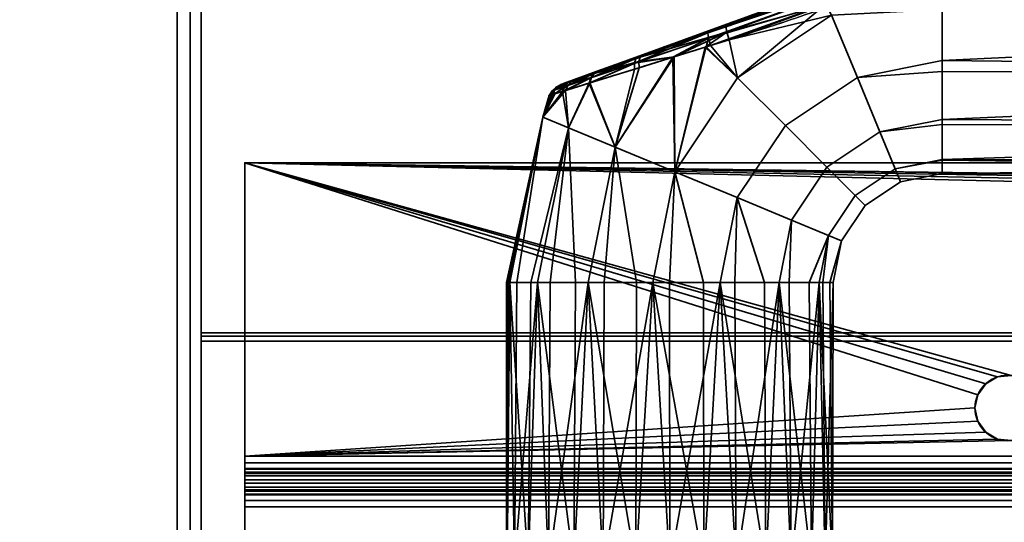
# Model space of a CAD drawing. Header units: millimetres. Extents: x -488 to 6688, y -115 to 115.
# Tile 208 of 256: x -314 to -223, y 17 to 63. Entities that reach past the tile are written whole.
import ezdxf

# ---------------------------------------------------------------- set-up
doc = ezdxf.new("R2010")
doc.units = ezdxf.units.MM
doc.layers.add('151', color=7, linetype='Continuous', true_color=0xffffff)

# ---------------------------------------------------------------- blocks, each defined once
blk = doc.blocks.new('UG_SURFACE_001')
at = {"layer": '151', "color": 252, "linetype": 'Continuous', "lineweight": 35}
for points in [[(487.5, -15, 2194.25), (487.5, 115, 2194.25), (-487.5, 115, 2194.25), (-487.5, -15, 2194.25)], [(-337.5, -15, 2044.25), (-337.5, 115, 2044.25), (337.5, 115, 2044.25), (337.5, -15, 2044.25)]]:
    blk.add_3dface(points, dxfattribs=at)
blk = doc.blocks.new('UG_SURFACE_033')
at = {"layer": '151', "color": 254, "linetype": 'Continuous', "lineweight": 35}
for points in [[(-250.451, 62.1, 1091.876), (-229.684, 69.659, 1091.562), (-229.54, 69.517, 1090.73)], [(-248.834, 62.689, 1116.361), (-229.684, 69.659, 1116.438), (-229.684, 69.659, 1091.562), (-250.451, 62.1, 1091.876)], [(-229.54, 69.517, 1117.27), (-229.684, 69.659, 1116.438), (-248.834, 62.689, 1116.361)], [(-229.54, 69.517, 1090.73), (-250.513, 61.9, 1091.085), (-250.451, 62.1, 1091.876)], [(-250.513, 61.9, 1091.085), (-229.54, 69.517, 1090.73), (-229.297, 69.056, 1090.051)], [(-229.297, 69.056, 1090.051), (-250.449, 61.419, 1090.427), (-250.513, 61.9, 1091.085)], [(-250.449, 61.419, 1090.427), (-229.297, 69.056, 1090.051), (-239.691, 64.529, 1089.831)], [(-229.297, 69.056, 1117.949), (-229.54, 69.517, 1117.27), (-248.864, 62.488, 1117.182)], [(-248.834, 62.689, 1116.361), (-248.864, 62.488, 1117.182), (-229.54, 69.517, 1117.27)], [(-248.864, 62.488, 1117.182), (-248.767, 61.986, 1117.857), (-229.297, 69.056, 1117.949)], [(-229.297, 69.056, 1117.949), (-248.767, 61.986, 1117.857), (-239.655, 64.501, 1118.304)], [(-239.691, 64.529, 1089.831), (-250.272, 60.737, 1090.011), (-250.449, 61.419, 1090.427)], [(-247.786, 57.786, 1089.082), (-250.272, 60.737, 1090.011), (-239.691, 64.529, 1089.831)], [(-248.767, 61.986, 1117.857), (-248.559, 61.275, 1118.263), (-239.655, 64.501, 1118.304)], [(-239.167, 63.546, 1118.918), (-239.655, 64.501, 1118.304), (-248.559, 61.275, 1118.263)], [(-239.691, 64.529, 1089.831), (-239.167, 63.546, 1089.082), (-247.786, 57.786, 1089.082)], [(-248.559, 61.275, 1118.263), (-247.786, 57.786, 1118.918), (-239.167, 63.546, 1118.918)], [(-236.793, 57.815, 1089.734), (-243.4, 53.4, 1089.734), (-247.786, 57.786, 1089.082), (-239.167, 63.546, 1089.082)], [(-239.167, 63.546, 1118.918), (-247.786, 57.786, 1118.918), (-243.4, 53.4, 1118.266), (-236.793, 57.815, 1118.266)], [(-239.167, 63.546, 1118.918), (-236.793, 57.815, 1118.266), (-229, 59.365, 1118.266), (-229, 64.051, 1118.758)], [(-229, 64.051, 1089.242), (-229, 59.365, 1089.734), (-236.793, 57.815, 1089.734), (-239.167, 63.546, 1089.082)], [(-131, 64.025, 1119), (-229, 64.051, 1118.758), (-229, 59.365, 1118.266)], [(-229, 59.365, 1089.734), (-229, 64.051, 1089.242), (-131, 64.025, 1089)], [(-229, 59.365, 1118.266), (-131, 58.277, 1117.865), (-131, 64.025, 1119)], [(-131, 64.025, 1089), (-131, 58.277, 1090.135), (-229, 59.365, 1089.734)], [(-260.598, 58.407, 1111.613), (-256.515, 59.894, 1114.336), (-248.834, 62.689, 1116.361), (-256.899, 59.754, 1093.847)], [(-248.834, 62.689, 1116.361), (-250.451, 62.1, 1091.876), (-256.899, 59.754, 1093.847)], [(-256.515, 59.894, 1114.336), (-256.729, 59.687, 1114.964), (-248.864, 62.488, 1117.182)], [(-248.767, 61.986, 1117.857), (-248.864, 62.488, 1117.182), (-256.729, 59.687, 1114.964)], [(-248.864, 62.488, 1117.182), (-248.834, 62.689, 1116.361), (-256.515, 59.894, 1114.336)], [(-250.513, 61.9, 1091.085), (-250.449, 61.419, 1090.427), (-257.244, 59.141, 1092.691)], [(-257.244, 59.141, 1092.691), (-257.125, 59.546, 1093.233), (-250.513, 61.9, 1091.085)], [(-250.513, 61.9, 1091.085), (-257.125, 59.546, 1093.233), (-256.899, 59.754, 1093.847)], [(-256.899, 59.754, 1093.847), (-250.451, 62.1, 1091.876), (-250.513, 61.9, 1091.085)], [(-248.767, 61.986, 1117.857), (-256.836, 59.278, 1115.516), (-253.592, 59.716, 1116.839)], [(-256.729, 59.687, 1114.964), (-256.836, 59.278, 1115.516), (-248.767, 61.986, 1117.857)], [(-253.592, 59.716, 1116.839), (-250.761, 60.593, 1117.64), (-248.767, 61.986, 1117.857)], [(-250.761, 60.593, 1117.64), (-248.559, 61.275, 1118.263), (-248.767, 61.986, 1117.857)], [(-257.244, 59.141, 1092.691), (-250.449, 61.419, 1090.427), (-253.726, 59.671, 1091.138)], [(-250.651, 60.62, 1090.135), (-253.726, 59.671, 1091.138), (-250.449, 61.419, 1090.427)], [(-253.546, 49.167, 1089.082), (-253.726, 59.671, 1091.138), (-250.651, 60.62, 1090.135)], [(-250.761, 60.593, 1117.64), (-253.592, 59.716, 1116.839), (-253.546, 49.167, 1118.918)], [(-250.651, 60.62, 1090.135), (-247.786, 57.786, 1089.082), (-253.546, 49.167, 1089.082)], [(-253.546, 49.167, 1118.918), (-247.786, 57.786, 1118.918), (-250.761, 60.593, 1117.64)], [(-248.559, 61.275, 1118.263), (-250.761, 60.593, 1117.64), (-247.786, 57.786, 1118.918)], [(-250.449, 61.419, 1090.427), (-250.272, 60.737, 1090.011), (-250.651, 60.62, 1090.135)], [(-247.786, 57.786, 1089.082), (-250.651, 60.62, 1090.135), (-250.272, 60.737, 1090.011)], [(-256.899, 59.754, 1093.847), (-262.619, 57.672, 1109.074), (-260.598, 58.407, 1111.613)], [(-262.619, 57.672, 1109.074), (-256.899, 59.754, 1093.847), (-260.654, 58.387, 1096.441)], [(-260.598, 58.407, 1111.613), (-260.941, 58.186, 1112.056), (-256.729, 59.687, 1114.964)], [(-256.836, 59.278, 1115.516), (-256.729, 59.687, 1114.964), (-260.941, 58.186, 1112.056)], [(-260.654, 58.387, 1096.441), (-256.899, 59.754, 1093.847), (-257.125, 59.546, 1093.233)], [(-256.729, 59.687, 1114.964), (-256.515, 59.894, 1114.336), (-260.598, 58.407, 1111.613)], [(-259.026, 51.437, 1116.99), (-253.592, 59.716, 1116.839), (-256.82, 58.716, 1115.926)], [(-253.592, 59.716, 1116.839), (-259.026, 51.437, 1116.99), (-253.546, 49.167, 1118.918)], [(-253.546, 49.167, 1089.082), (-259.026, 51.437, 1091.01), (-253.726, 59.671, 1091.138)], [(-257.241, 58.586, 1092.285), (-253.726, 59.671, 1091.138), (-259.026, 51.437, 1091.01)], [(-253.726, 59.671, 1091.138), (-257.241, 58.586, 1092.285), (-257.244, 59.141, 1092.691)], [(-256.836, 59.278, 1115.516), (-256.82, 58.716, 1115.926), (-253.592, 59.716, 1116.839)], [(-261.387, 57.308, 1095.278), (-261.25, 57.795, 1095.602), (-257.244, 59.141, 1092.691)], [(-257.244, 59.141, 1092.691), (-257.241, 58.586, 1092.285), (-261.387, 57.308, 1095.278)], [(-261.325, 57.327, 1112.784), (-256.82, 58.716, 1115.926), (-256.836, 59.278, 1115.516)], [(-256.836, 59.278, 1115.516), (-261.191, 57.815, 1112.458), (-261.325, 57.327, 1112.784)], [(-257.125, 59.546, 1093.233), (-257.244, 59.141, 1092.691), (-261.25, 57.795, 1095.602)], [(-261.25, 57.795, 1095.602), (-260.999, 58.166, 1096.001), (-257.125, 59.546, 1093.233)], [(-260.941, 58.186, 1112.056), (-261.191, 57.815, 1112.458), (-256.836, 59.278, 1115.516)], [(-257.125, 59.546, 1093.233), (-260.999, 58.166, 1096.001), (-260.654, 58.387, 1096.441)], [(-236.793, 57.815, 1089.734), (-229, 59.365, 1089.734), (-229, 58.376, 1090.305)], [(-229, 58.376, 1117.695), (-229, 59.365, 1118.266), (-236.793, 57.815, 1118.266)], [(-131, 58.277, 1090.135), (-229, 58.376, 1090.305), (-229, 59.365, 1089.734)], [(-229, 59.365, 1118.266), (-229, 58.376, 1117.695), (-131, 58.277, 1117.865)], [(-260.654, 58.387, 1096.441), (-262.872, 57.58, 1099.384), (-263.967, 57.181, 1102.998), (-263.758, 57.257, 1106.238)], [(-263.758, 57.257, 1106.238), (-262.619, 57.672, 1109.074), (-260.654, 58.387, 1096.441)], [(-260.999, 58.166, 1096.001), (-261.25, 57.795, 1095.602), (-263.628, 56.992, 1098.879)], [(-263.628, 56.992, 1098.879), (-263.291, 57.348, 1099.121), (-260.999, 58.166, 1096.001)], [(-260.999, 58.166, 1096.001), (-263.291, 57.348, 1099.121), (-262.872, 57.58, 1099.384)], [(-262.619, 57.672, 1109.074), (-263.03, 57.441, 1109.363), (-260.941, 58.186, 1112.056)], [(-261.191, 57.815, 1112.458), (-260.941, 58.186, 1112.056), (-263.03, 57.441, 1109.363)], [(-262.872, 57.58, 1099.384), (-260.654, 58.387, 1096.441), (-260.999, 58.166, 1096.001)], [(-260.941, 58.186, 1112.056), (-260.598, 58.407, 1111.613), (-262.619, 57.672, 1109.074)], [(-261.387, 57.308, 1095.278), (-257.241, 58.586, 1092.285), (-259.026, 51.437, 1091.01)], [(-259.026, 51.437, 1116.99), (-256.82, 58.716, 1115.926), (-261.325, 57.327, 1112.784)], [(-236.793, 57.815, 1118.266), (-234.726, 52.824, 1115.147), (-229, 53.963, 1115.147), (-229, 58.376, 1117.695)], [(-229, 58.376, 1090.305), (-229, 53.963, 1092.853), (-234.726, 52.824, 1092.853), (-236.793, 57.815, 1089.734)], [(-131, 58.277, 1117.865), (-229, 58.376, 1117.695), (-229, 53.963, 1115.147)], [(-229, 53.963, 1092.853), (-229, 58.376, 1090.305), (-131, 58.277, 1090.135)], [(-229, 53.963, 1115.147), (-131, 53.402, 1114.615), (-131, 58.277, 1117.865)], [(-131, 58.277, 1090.135), (-131, 53.402, 1093.385), (-229, 53.963, 1092.853)], [(-263.291, 57.348, 1099.121), (-263.628, 56.992, 1098.879), (-264.805, 56.594, 1102.889)], [(-264.805, 56.594, 1102.889), (-264.425, 56.943, 1102.941), (-263.291, 57.348, 1099.121)], [(-264.516, 56.335, 1100.914), (-264.805, 56.594, 1102.889), (-263.628, 56.992, 1098.879)], [(-264.425, 56.943, 1102.941), (-264.805, 56.594, 1102.889), (-264.581, 56.67, 1106.481)], [(-263.357, 57.084, 1109.63), (-264.581, 56.67, 1106.481), (-264.647, 56.295, 1107.104)], [(-264.647, 56.295, 1107.104), (-263.576, 56.629, 1109.854), (-263.357, 57.084, 1109.63)], [(-264.209, 57.02, 1106.364), (-264.581, 56.67, 1106.481), (-263.357, 57.084, 1109.63)], [(-264.581, 56.67, 1106.481), (-264.209, 57.02, 1106.364), (-264.425, 56.943, 1102.941)], [(-263.628, 56.992, 1098.879), (-263.858, 56.541, 1098.674), (-264.516, 56.335, 1100.914)], [(-263.291, 57.348, 1099.121), (-264.425, 56.943, 1102.941), (-263.967, 57.181, 1102.998)], [(-263.967, 57.181, 1102.998), (-264.425, 56.943, 1102.941), (-264.209, 57.02, 1106.364)], [(-263.758, 57.257, 1106.238), (-264.209, 57.02, 1106.364), (-263.03, 57.441, 1109.363)], [(-263.357, 57.084, 1109.63), (-263.03, 57.441, 1109.363), (-264.209, 57.02, 1106.364)], [(-264.209, 57.02, 1106.364), (-263.758, 57.257, 1106.238), (-263.967, 57.181, 1102.998)], [(-263.967, 57.181, 1102.998), (-262.872, 57.58, 1099.384), (-263.291, 57.348, 1099.121)], [(-263.858, 56.541, 1098.674), (-263.628, 56.992, 1098.879), (-261.25, 57.795, 1095.602)], [(-261.25, 57.795, 1095.602), (-261.387, 57.308, 1095.278), (-263.858, 56.541, 1098.674)], [(-263.858, 56.541, 1098.674), (-261.387, 57.308, 1095.278), (-263.308, 53.211, 1095.183)], [(-263.03, 57.441, 1109.363), (-262.619, 57.672, 1109.074), (-263.758, 57.257, 1106.238)], [(-263.576, 56.629, 1109.854), (-261.325, 57.327, 1112.784), (-261.191, 57.815, 1112.458)], [(-261.191, 57.815, 1112.458), (-263.357, 57.084, 1109.63), (-263.576, 56.629, 1109.854)], [(-263.308, 53.211, 1112.817), (-261.325, 57.327, 1112.784), (-263.576, 56.629, 1109.854)], [(-263.03, 57.441, 1109.363), (-263.357, 57.084, 1109.63), (-261.191, 57.815, 1112.458)], [(-261.325, 57.327, 1112.784), (-263.308, 53.211, 1112.817), (-259.026, 51.437, 1116.99)], [(-259.026, 51.437, 1091.01), (-263.308, 53.211, 1095.183), (-261.387, 57.308, 1095.278)], [(-243.4, 53.4, 1089.734), (-247.815, 46.793, 1089.734), (-253.546, 49.167, 1089.082), (-247.786, 57.786, 1089.082)], [(-247.786, 57.786, 1118.918), (-253.546, 49.167, 1118.918), (-247.815, 46.793, 1118.266), (-243.4, 53.4, 1118.266)], [(-234.726, 52.824, 1092.853), (-239.58, 49.58, 1092.853), (-243.4, 53.4, 1089.734), (-236.793, 57.815, 1089.734)], [(-236.793, 57.815, 1118.266), (-243.4, 53.4, 1118.266), (-239.58, 49.58, 1115.147), (-234.726, 52.824, 1115.147)], [(-265.652, 54.182, 1107.119), (-263.308, 53.211, 1112.817), (-263.576, 56.629, 1109.854)], [(-263.576, 56.629, 1109.854), (-264.647, 56.295, 1107.104), (-265.652, 54.182, 1107.119)], [(-265.652, 54.182, 1100.881), (-264.516, 56.335, 1100.914), (-263.858, 56.541, 1098.674)], [(-263.858, 56.541, 1098.674), (-263.308, 53.211, 1095.183), (-265.652, 54.182, 1100.881)], [(-265.084, 56.158, 1102.843), (-264.516, 56.335, 1100.914), (-265.652, 54.182, 1100.881)], [(-265.652, 54.182, 1107.119), (-264.647, 56.295, 1107.104), (-264.85, 56.231, 1106.582)], [(-265.652, 54.182, 1107.119), (-264.85, 56.231, 1106.582), (-265.084, 56.158, 1102.843)], [(-265.084, 56.158, 1102.843), (-265.652, 54.182, 1100.881), (-265.652, 54.182, 1107.119)], [(-265.084, 56.158, 1102.843), (-264.85, 56.231, 1106.582), (-264.581, 56.67, 1106.481)], [(-264.581, 56.67, 1106.481), (-264.805, 56.594, 1102.889), (-265.084, 56.158, 1102.843)], [(-264.516, 56.335, 1100.914), (-265.084, 56.158, 1102.843), (-264.805, 56.594, 1102.889)], [(-264.581, 56.67, 1106.481), (-264.85, 56.231, 1106.582), (-264.647, 56.295, 1107.104)], [(-265.652, 54.182, 1100.881), (-268.672, 39, 1100.881), (-269, 39, 1104)], [(-269, 39, 1104), (-265.652, 54.182, 1107.119), (-265.652, 54.182, 1100.881)], [(-269, 39, 1104), (-268.836, 39, 1105.559), (-265.652, 54.182, 1107.119)], [(-268.836, 39, 1105.559), (-268.672, 39, 1107.119), (-265.652, 54.182, 1107.119)], [(-263.308, 53.211, 1112.817), (-265.652, 54.182, 1107.119), (-268.672, 39, 1107.119), (-266.766, 39, 1111.4)], [(-268.041, 39, 1099.465), (-268.672, 39, 1100.881), (-265.652, 54.182, 1100.881)], [(-265.652, 54.182, 1100.881), (-263.308, 53.211, 1095.183), (-266.135, 39, 1095.183), (-268.041, 39, 1099.465)], [(-239.58, 49.58, 1092.853), (-242.824, 44.726, 1092.853), (-247.815, 46.793, 1089.734), (-243.4, 53.4, 1089.734)], [(-243.4, 53.4, 1118.266), (-247.815, 46.793, 1118.266), (-242.824, 44.726, 1115.147), (-239.58, 49.58, 1115.147)], [(-234.726, 52.824, 1092.853), (-229, 53.963, 1092.853), (-229, 53.516, 1093.467)], [(-229, 53.516, 1114.532), (-229, 53.963, 1115.147), (-234.726, 52.824, 1115.147)], [(-234.726, 52.824, 1115.147), (-233.323, 49.437, 1110.101), (-229, 50.297, 1110.101), (-229, 53.516, 1114.532)], [(-229, 53.516, 1093.467), (-229, 50.297, 1097.899), (-233.323, 49.437, 1097.899), (-234.726, 52.824, 1092.853)], [(-131, 53.402, 1093.385), (-229, 53.516, 1093.467), (-229, 53.963, 1092.853)], [(-229, 53.963, 1115.147), (-229, 53.516, 1114.532), (-131, 53.402, 1114.615)], [(-131, 53.402, 1114.615), (-229, 53.516, 1114.532), (-229, 50.297, 1110.101)], [(-229, 50.297, 1097.899), (-229, 53.516, 1093.467), (-131, 53.402, 1093.385)], [(-229, 50.297, 1110.101), (-131, 50.144, 1109.746), (-131, 53.402, 1114.615)], [(-229, 50.297, 1097.899), (-131, 53.402, 1093.385), (-131, 50.144, 1098.254)], [(-266.766, 39, 1111.4), (-266.135, 39, 1112.817), (-263.308, 53.211, 1112.817)], [(-263.308, 53.211, 1112.817), (-266.135, 39, 1112.817), (-262.652, 39, 1115.953)], [(-264.983, 39, 1094.146), (-266.135, 39, 1095.183), (-263.308, 53.211, 1095.183)], [(-263.308, 53.211, 1095.183), (-259.026, 51.437, 1091.01), (-261.5, 39, 1091.01), (-264.983, 39, 1094.146)], [(-262.652, 39, 1115.953), (-261.5, 39, 1116.99), (-259.026, 51.437, 1116.99), (-263.308, 53.211, 1112.817)], [(-233.323, 49.437, 1097.899), (-236.988, 46.988, 1097.899), (-239.58, 49.58, 1092.853), (-234.726, 52.824, 1092.853)], [(-234.726, 52.824, 1115.147), (-239.58, 49.58, 1115.147), (-236.988, 46.988, 1110.101), (-233.323, 49.437, 1110.101)], [(-259.026, 51.437, 1116.99), (-261.5, 39, 1116.99), (-257.043, 39, 1118.439)], [(-260.025, 39, 1090.53), (-261.5, 39, 1091.01), (-259.026, 51.437, 1091.01)], [(-259.026, 51.437, 1091.01), (-253.546, 49.167, 1089.082), (-255.568, 39, 1089.082), (-260.025, 39, 1090.53)], [(-257.043, 39, 1118.439), (-255.568, 39, 1118.918), (-253.546, 49.167, 1118.918), (-259.026, 51.437, 1116.99)], [(-233.323, 49.437, 1097.899), (-229, 50.297, 1097.899), (-229, 50.218, 1098.27)], [(-229, 50.218, 1109.73), (-229, 50.297, 1110.101), (-233.323, 49.437, 1110.101)], [(-233.323, 49.437, 1110.101), (-232.827, 48.239, 1104), (-229, 49, 1104), (-229, 50.218, 1109.73)], [(-229, 50.218, 1098.27), (-229, 49, 1104), (-232.827, 48.239, 1104), (-233.323, 49.437, 1097.899)], [(-131, 50.144, 1098.254), (-229, 50.218, 1098.27), (-229, 50.297, 1097.899)], [(-229, 50.297, 1110.101), (-229, 50.218, 1109.73), (-131, 50.144, 1109.746)], [(-131, 50.144, 1109.746), (-229, 50.218, 1109.73), (-229, 49, 1104)], [(-131, 49, 1104), (-229, 49, 1104), (-229, 50.218, 1098.27)], [(-229, 50.218, 1098.27), (-131, 50.144, 1098.254), (-131, 49, 1104)], [(-229, 49, 1104), (-131, 49, 1104), (-131, 50.144, 1109.746)], [(-253.546, 49.167, 1118.918), (-255.568, 39, 1118.918), (-250.907, 39, 1118.428)], [(-254.026, 39, 1089.244), (-255.568, 39, 1089.082), (-253.546, 49.167, 1089.082)], [(-253.546, 49.167, 1089.082), (-247.815, 46.793, 1089.734), (-249.365, 39, 1089.734), (-254.026, 39, 1089.244)], [(-250.907, 39, 1118.428), (-249.365, 39, 1118.266), (-247.815, 46.793, 1118.266), (-253.546, 49.167, 1118.918)], [(-236.988, 46.988, 1097.899), (-239.437, 43.323, 1097.899), (-242.824, 44.726, 1092.853), (-239.58, 49.58, 1092.853)], [(-239.58, 49.58, 1115.147), (-242.824, 44.726, 1115.147), (-239.437, 43.323, 1110.101), (-236.988, 46.988, 1110.101)], [(-232.827, 48.239, 1104), (-236.071, 46.071, 1104), (-236.988, 46.988, 1097.899), (-233.323, 49.437, 1097.899)], [(-233.323, 49.437, 1110.101), (-236.988, 46.988, 1110.101), (-236.071, 46.071, 1104), (-232.827, 48.239, 1104)], [(-236.071, 46.071, 1104), (-238.239, 42.827, 1104), (-239.437, 43.323, 1097.899), (-236.988, 46.988, 1097.899)], [(-236.988, 46.988, 1110.101), (-239.437, 43.323, 1110.101), (-238.239, 42.827, 1104), (-236.071, 46.071, 1104)], [(-247.815, 46.793, 1118.266), (-249.365, 39, 1118.266), (-245.306, 39, 1115.923)], [(-248.022, 39, 1090.51), (-249.365, 39, 1089.734), (-247.815, 46.793, 1089.734)], [(-247.815, 46.793, 1089.734), (-242.824, 44.726, 1092.853), (-243.963, 39, 1092.853), (-248.022, 39, 1090.51)], [(-245.306, 39, 1115.923), (-243.963, 39, 1115.147), (-242.824, 44.726, 1115.147), (-247.815, 46.793, 1118.266)], [(-239.437, 43.323, 1110.101), (-242.824, 44.726, 1115.147), (-243.963, 39, 1115.147), (-241.208, 39, 1111.356)], [(-243.052, 39, 1094.107), (-243.963, 39, 1092.853), (-242.824, 44.726, 1092.853)], [(-242.824, 44.726, 1092.853), (-239.437, 43.323, 1097.899), (-240.297, 39, 1097.899), (-243.052, 39, 1094.107)], [(-241.208, 39, 1111.356), (-240.297, 39, 1110.101), (-239.437, 43.323, 1110.101)], [(-238.239, 42.827, 1104), (-239.437, 43.323, 1110.101), (-240.297, 39, 1110.101), (-239.322, 39, 1105.517)], [(-239.974, 39, 1099.416), (-240.297, 39, 1097.899), (-239.437, 43.323, 1097.899)], [(-239.437, 43.323, 1097.899), (-238.239, 42.827, 1104), (-239, 39, 1104), (-239.974, 39, 1099.416)], [(-239.322, 39, 1105.517), (-239, 39, 1104), (-238.239, 42.827, 1104)], [(-268.918, 13, 1105.568), (-268.836, 39, 1105.559), (-269, 39, 1104)], [(-269, 13, 1104), (-269, 39, 1104), (-268.672, 39, 1100.881)], [(-268.672, 39, 1100.881), (-268.266, 13, 1099.365), (-269, 13, 1104)], [(-269, 39, 1104), (-269, 13, 1104), (-268.918, 13, 1105.568)], [(-268.672, 39, 1107.119), (-268.918, 13, 1105.568), (-266.99, 13, 1111.5)], [(-268.672, 39, 1107.119), (-268.836, 39, 1105.559), (-268.918, 13, 1105.568)], [(-266.99, 13, 1111.5), (-266.766, 39, 1111.4), (-268.672, 39, 1107.119)], [(-268.672, 39, 1100.881), (-268.041, 39, 1099.465), (-268.266, 13, 1099.365)], [(-268.266, 13, 1099.365), (-268.041, 39, 1099.465), (-266.135, 39, 1095.183)], [(-266.135, 39, 1095.183), (-265.147, 13, 1093.963), (-268.266, 13, 1099.365)], [(-266.135, 39, 1112.817), (-266.99, 13, 1111.5), (-262.817, 13, 1116.135)], [(-266.135, 39, 1112.817), (-266.766, 39, 1111.4), (-266.99, 13, 1111.5)], [(-262.817, 13, 1116.135), (-262.652, 39, 1115.953), (-266.135, 39, 1112.817)], [(-266.135, 39, 1095.183), (-264.983, 39, 1094.146), (-265.147, 13, 1093.963)], [(-265.147, 13, 1093.963), (-264.983, 39, 1094.146), (-261.5, 39, 1091.01)], [(-261.5, 39, 1091.01), (-260.101, 13, 1090.297), (-265.147, 13, 1093.963)], [(-261.5, 39, 1116.99), (-262.817, 13, 1116.135), (-257.119, 13, 1118.672)], [(-261.5, 39, 1116.99), (-262.652, 39, 1115.953), (-262.817, 13, 1116.135)], [(-257.119, 13, 1118.672), (-257.043, 39, 1118.439), (-261.5, 39, 1116.99)], [(-261.5, 39, 1091.01), (-260.025, 39, 1090.53), (-260.101, 13, 1090.297)], [(-260.101, 13, 1090.297), (-260.025, 39, 1090.53), (-255.568, 39, 1089.082)], [(-255.568, 39, 1089.082), (-254, 13, 1089), (-260.101, 13, 1090.297)], [(-255.568, 39, 1118.918), (-257.119, 13, 1118.672), (-250.881, 13, 1118.672)], [(-255.568, 39, 1118.918), (-257.043, 39, 1118.439), (-257.119, 13, 1118.672)], [(-250.881, 13, 1118.672), (-250.907, 39, 1118.428), (-255.568, 39, 1118.918)], [(-255.568, 39, 1089.082), (-254.026, 39, 1089.244), (-254, 13, 1089)], [(-254, 13, 1089), (-254.026, 39, 1089.244), (-249.365, 39, 1089.734)], [(-249.365, 39, 1089.734), (-247.899, 13, 1090.297), (-254, 13, 1089)], [(-249.365, 39, 1118.266), (-250.907, 39, 1118.428), (-250.881, 13, 1118.672)], [(-249.365, 39, 1118.266), (-250.881, 13, 1118.672), (-245.183, 13, 1116.135)], [(-245.183, 13, 1116.135), (-245.306, 39, 1115.923), (-249.365, 39, 1118.266)], [(-249.365, 39, 1089.734), (-248.022, 39, 1090.51), (-247.899, 13, 1090.297)], [(-247.899, 13, 1090.297), (-248.022, 39, 1090.51), (-243.963, 39, 1092.853)], [(-243.963, 39, 1092.853), (-242.853, 13, 1093.963), (-247.899, 13, 1090.297)], [(-243.963, 39, 1115.147), (-245.306, 39, 1115.923), (-245.183, 13, 1116.135)], [(-243.963, 39, 1115.147), (-245.183, 13, 1116.135), (-241.01, 13, 1111.5)], [(-241.01, 13, 1111.5), (-241.208, 39, 1111.356), (-243.963, 39, 1115.147)], [(-243.963, 39, 1092.853), (-243.052, 39, 1094.107), (-242.853, 13, 1093.963)], [(-242.853, 13, 1093.963), (-243.052, 39, 1094.107), (-240.297, 39, 1097.899)], [(-240.297, 39, 1097.899), (-239.734, 13, 1099.365), (-242.853, 13, 1093.963)], [(-240.297, 39, 1110.101), (-241.208, 39, 1111.356), (-241.01, 13, 1111.5)], [(-240.297, 39, 1110.101), (-241.01, 13, 1111.5), (-239.082, 13, 1105.568)], [(-239.082, 13, 1105.568), (-239.322, 39, 1105.517), (-240.297, 39, 1110.101)], [(-240.297, 39, 1097.899), (-239.974, 39, 1099.416), (-239.734, 13, 1099.365)], [(-239.734, 13, 1099.365), (-239.974, 39, 1099.416), (-239, 39, 1104)], [(-239, 39, 1104), (-239.082, 13, 1105.568), (-239.734, 13, 1099.365)], [(-239, 39, 1104), (-239.322, 39, 1105.517), (-239.082, 13, 1105.568)]]:
    blk.add_3dface(points, dxfattribs=at)
blk = doc.blocks.new('UG_SURFACE_049')
at = {"layer": '151', "color": 252, "linetype": 'Continuous', "lineweight": 35}
for points in [[(297, 64.189, -4.975), (-297, 64.189, -4.975), (-297, 34.383, 4.137), (297, 34.383, 4.137)], [(-297, 34.383, 4.137), (-297, 64.189, -4.975), (-297, 63.896, -5.932), (-297, 34.091, 3.181)], [(297, 63.896, -5.932), (297, 34.091, 3.181), (-297, 34.091, 3.181), (-297, 63.896, -5.932)], [(-297, 33.629, 4.25), (297, 33.629, 4.25), (297, 34.383, 4.137), (-297, 34.383, 4.137)], [(-297, 34.091, 3.181), (-297, 33.629, 3.25), (-297, 33.629, 4.25), (-297, 34.383, 4.137)], [(-297, 34.091, 3.181), (297, 34.091, 3.181), (297, 33.629, 3.25), (-297, 33.629, 3.25)], [(297, 33.629, 4.25), (-297, 33.629, 4.25), (-297, 6.5, 4.25), (297, 6.5, 4.25)], [(297, 33.629, 3.25), (297, 6.5, 3.25), (-297, 6.5, 3.25), (-297, 33.629, 3.25)], [(-297, 33.629, 3.25), (-297, 6.5, 3.25), (-297, 6.5, 4.25), (-297, 33.629, 4.25)]]:
    blk.add_3dface(points, dxfattribs=at)
blk = doc.blocks.new('UG_SURFACE_050')
at = {"layer": '151', "color": 252, "linetype": 'Continuous', "lineweight": 35}
for points in [[(-293, 50, -8.85), (-223.927, 30.353, -8.85), (-222.686, 30.484, -8.85)], [(-222.686, 30.484, -8.85), (0.314, 45.984, -8.85), (-293, 50, -8.85)], [(0.314, 45.984, -8.85), (293, 50, -8.85), (-293, 50, -8.85)], [(-293, 50, -8.85), (-225.007, 29.729, -8.85), (-223.927, 30.353, -8.85)], [(-293, 50, -8.85), (-293, 23.08, -8.85), (-226, 27.5, -8.85), (-225.741, 28.72, -8.85)], [(-225.741, 28.72, -8.85), (-225.007, 29.729, -8.85), (-293, 50, -8.85)], [(293, 50, -10.35), (-293, 50, -10.35), (-293, 50, -8.85), (293, 50, -8.85)], [(0.314, 45.984, -10.35), (-293, 50, -10.35), (293, 50, -10.35)], [(-293, 50, -10.35), (-0.927, 45.853, -10.35), (-2.007, 45.229, -10.35)], [(0.314, 45.984, -10.35), (-0.927, 45.853, -10.35), (-293, 50, -10.35)], [(-293, 50, -10.35), (-222.686, 30.484, -10.35), (-223.927, 30.353, -10.35)], [(-222.686, 30.484, -10.35), (-293, 50, -10.35), (-3, 43, -10.35)], [(-223.927, 30.353, -10.35), (-225.007, 29.729, -10.35), (-293, 50, -10.35)], [(-2.007, 45.229, -10.35), (-2.741, 44.22, -10.35), (-293, 50, -10.35)], [(-293, 50, -10.35), (-225.007, 29.729, -10.35), (-225.741, 28.72, -10.35)], [(-2.741, 44.22, -10.35), (-3, 43, -10.35), (-293, 50, -10.35)], [(-225.741, 28.72, -10.35), (-226, 27.5, -10.35), (-293, 23.08, -10.35), (-293, 50, -10.35)], [(-293, 23.08, -8.85), (-293, 50, -8.85), (-293, 50, -10.35), (-293, 23.08, -10.35)], [(-223.927, 30.353, -10.35), (-223.927, 30.353, -8.85), (-225.007, 29.729, -8.85), (-225.007, 29.729, -10.35)], [(-222.686, 30.484, -10.35), (-222.686, 30.484, -8.85), (-223.927, 30.353, -8.85), (-223.927, 30.353, -10.35)], [(-225.007, 29.729, -10.35), (-225.007, 29.729, -8.85), (-225.741, 28.72, -8.85), (-225.741, 28.72, -10.35)], [(-225.741, 28.72, -10.35), (-225.741, 28.72, -8.85), (-226, 27.5, -8.85), (-226, 27.5, -10.35)], [(-225.741, 26.28, -8.85), (-226, 27.5, -8.85), (-293, 23.08, -8.85)], [(-293, 23.08, -10.35), (-226, 27.5, -10.35), (-225.741, 26.28, -10.35)], [(-226, 27.5, -10.35), (-226, 27.5, -8.85), (-225.741, 26.28, -8.85), (-225.741, 26.28, -10.35)], [(-293, 23.08, -8.85), (-225.007, 25.271, -8.85), (-225.741, 26.28, -8.85)], [(-225.741, 26.28, -10.35), (-225.007, 25.271, -10.35), (-293, 23.08, -10.35)], [(-225.741, 26.28, -10.35), (-225.741, 26.28, -8.85), (-225.007, 25.271, -8.85), (-225.007, 25.271, -10.35)], [(-223.927, 24.647, -8.85), (-225.007, 25.271, -8.85), (-293, 23.08, -8.85)], [(-293, 23.08, -10.35), (-225.007, 25.271, -10.35), (-223.927, 24.647, -10.35)], [(-293, 23.08, -8.85), (-222.686, 24.516, -8.85), (-223.927, 24.647, -8.85)], [(-293, 23.08, -10.35), (-223.927, 24.647, -10.35), (-222.686, 24.516, -10.35)], [(-222.686, 24.516, -8.85), (-293, 23.08, -8.85), (293, 23.08, -8.85)], [(293, 23.08, -10.35), (-293, 23.08, -10.35), (-222.686, 24.516, -10.35)], [(-225.007, 25.271, -10.35), (-225.007, 25.271, -8.85), (-223.927, 24.647, -8.85), (-223.927, 24.647, -10.35)], [(-223.927, 24.647, -10.35), (-223.927, 24.647, -8.85), (-222.686, 24.516, -8.85), (-222.686, 24.516, -10.35)], [(-293, 22.475, -8.73), (293, 22.475, -8.73), (293, 23.08, -8.85), (-293, 23.08, -8.85)], [(-293, 23.08, -10.35), (-293, 21.901, -10.116), (-293, 22.475, -8.73), (-293, 23.08, -8.85)], [(-293, 23.08, -10.35), (293, 23.08, -10.35), (293, 21.901, -10.116), (-293, 21.901, -10.116)], [(-293, 21.963, -8.387), (293, 21.963, -8.387), (293, 22.475, -8.73), (-293, 22.475, -8.73)], [(-293, 21.963, -8.387), (-293, 22.475, -8.73), (-293, 21.901, -10.116), (-293, 20.902, -9.448)], [(-293, 21.62, -7.875), (293, 21.62, -7.875), (293, 21.963, -8.387), (-293, 21.963, -8.387)], [(-293, 20.902, -9.448), (-293, 20.234, -8.449), (-293, 21.62, -7.875), (-293, 21.963, -8.387)], [(-293, 21.901, -10.116), (293, 21.901, -10.116), (293, 20.902, -9.448), (-293, 20.902, -9.448)], [(-293, 21.5, -7.27), (293, 21.5, -7.27), (293, 21.62, -7.875), (-293, 21.62, -7.875)], [(-293, 21.5, -7.27), (-293, 21.62, -7.875), (-293, 20.234, -8.449), (-293, 20, -7.27)], [(-293, 21.5, 0.07), (293, 21.5, 0.07), (293, 21.5, -7.27), (-293, 21.5, -7.27)], [(-293, 21.266, 1.249), (293, 21.266, 1.249), (293, 21.5, 0.07), (-293, 21.5, 0.07)], [(-293, 20, -7.27), (-293, 20, 0.07), (-293, 21.5, 0.07), (-293, 21.5, -7.27)], [(-293, 20, 0.07), (-293, 19.88, 0.675), (-293, 21.266, 1.249), (-293, 21.5, 0.07)], [(-293, 20.598, 2.248), (293, 20.598, 2.248), (293, 21.266, 1.249), (-293, 21.266, 1.249)], [(-293, 19.88, 0.675), (-293, 19.537, 1.187), (-293, 20.598, 2.248), (-293, 21.266, 1.249)], [(-293, 20.902, -9.448), (293, 20.902, -9.448), (293, 20.234, -8.449), (-293, 20.234, -8.449)], [(-293, 19.599, 2.916), (293, 19.599, 2.916), (293, 20.598, 2.248), (-293, 20.598, 2.248)], [(-293, 19.599, 2.916), (-293, 20.598, 2.248), (-293, 19.537, 1.187), (-293, 19.025, 1.53)], [(-293, 20.234, -8.449), (293, 20.234, -8.449), (293, 20, -7.27), (-293, 20, -7.27)], [(-293, 20, 0.07), (293, 20, 0.07), (293, 19.88, 0.675), (-293, 19.88, 0.675)], [(-293, 20, -7.27), (293, 20, -7.27), (293, 20, 0.07), (-293, 20, 0.07)], [(-293, 19.88, 0.675), (293, 19.88, 0.675), (293, 19.537, 1.187), (-293, 19.537, 1.187)], [(-293, 18.42, 3.15), (293, 18.42, 3.15), (293, 19.599, 2.916), (-293, 19.599, 2.916)], [(-293, 18.42, 3.15), (-293, 19.599, 2.916), (-293, 19.025, 1.53), (-293, 18.42, 1.65)], [(-293, 19.537, 1.187), (293, 19.537, 1.187), (293, 19.025, 1.53), (-293, 19.025, 1.53)], [(-293, 19.025, 1.53), (293, 19.025, 1.53), (293, 18.42, 1.65), (-293, 18.42, 1.65)], [(-293, 6.5, 3.15), (293, 6.5, 3.15), (293, 18.42, 3.15), (-293, 18.42, 3.15)], [(-293, 18.42, 1.65), (293, 18.42, 1.65), (293, 6.5, 1.65), (-293, 6.5, 1.65)], [(-293, 18.42, 1.65), (-293, 6.5, 1.65), (-293, 6.5, 3.15), (-293, 18.42, 3.15)]]:
    blk.add_3dface(points, dxfattribs=at)
blk = doc.blocks.new('UG_SURFACE_062')
at = {"layer": '151', "color": 252, "linetype": 'Continuous', "lineweight": 35}
for points in [[(-299.2, 6.25, 2006.45), (-299.2, 112.22, 2006.45), (-299.2, 112.22, -10.75), (-299.2, 6.25, -10.75)], [(-299.2, 112.22, 2006.45), (-299.2, 6.25, 2006.45), (-298, 6.25, 2005.25), (-298, 112.22, 2005.25)], [(-298, 112.22, -10.75), (-298, 6.25, -10.75), (-299.2, 6.25, -10.75), (-299.2, 112.22, -10.75)], [(-298, 6.25, 2005.25), (-298, 6.25, -10.75), (-298, 112.22, -10.75), (-298, 112.22, 2005.25)]]:
    blk.add_3dface(points, dxfattribs=at)
blk = doc.blocks.new('UG_SURFACE_063')
at = {"layer": '151', "color": 252, "linetype": 'Continuous', "lineweight": 35}
for points in [[(-299.2, 6.25, 2006.45), (-299.2, 112.22, 2006.45), (-299.2, 112.22, -10.75), (-299.2, 6.25, -10.75)], [(-299.2, 112.22, 2006.45), (-299.2, 6.25, 2006.45), (-298, 6.25, 2005.25), (-298, 112.22, 2005.25)], [(-298, 112.22, -10.75), (-298, 6.25, -10.75), (-299.2, 6.25, -10.75), (-299.2, 112.22, -10.75)], [(-298, 6.25, 2005.25), (-298, 6.25, -10.75), (-298, 112.22, -10.75), (-298, 112.22, 2005.25)]]:
    blk.add_3dface(points, dxfattribs=at)
blk = doc.blocks.new('UG_SURFACE_065')
at = {"layer": '151', "color": 252, "linetype": 'Continuous', "lineweight": 35}
for points in [[(-299.2, 6.25, 2006.45), (299.2, 6.25, 2006.45), (299.2, 112.22, 2006.45), (-299.2, 112.22, 2006.45)], [(-298, 112.22, 2005.25), (-298, 6.25, 2005.25), (-299.2, 6.25, 2006.45), (-299.2, 112.22, 2006.45)], [(-298, 6.25, 2005.25), (-298, 112.22, 2005.25), (298, 112.22, 2005.25), (298, 6.25, 2005.25)]]:
    blk.add_3dface(points, dxfattribs=at)

msp = doc.modelspace()

# ---------------------------------------------------------------- linework, layer by layer
at = {"layer": '151', "color": 251, "linetype": 'Continuous', "lineweight": -3, "true_color": 0x636466}
for p, q in [((-299.2, 112.22, -10.75), (-299.2, 6.25, -10.75)), ((-299.2, 6.25, 2006.45), (-299.2, 112.22, 2006.45)), ((-299.2, 6.25, 2006.45), (-299.2, 112.22, 2006.45)), ((-299.2, 112.22, -10.75), (-299.2, 6.25, -10.75)), ((-299.2, 6.25, 2006.45), (-299.2, 112.22, 2006.45)), ((-298, 6.25, 2005.25), (-298, 112.22, 2005.25)), ((-298, 112.22, -10.75), (-298, 6.25, -10.75)), ((-298, 6.25, 2005.25), (-298, 112.22, 2005.25)), ((-298, 6.25, 2005.25), (-298, 112.22, 2005.25)), ((-298, 112.22, -10.75), (-298, 6.25, -10.75)), ((-297, 64.189, -4.975), (-297, 34.383, 4.137)), ((-297, 63.896, -5.932), (-297, 34.091, 3.181)), ((-293, 50, -10.35), (-293, 23.08, -10.35)), ((-293, 50, -8.85), (293, 50, -8.85)), ((-293, 50, -10.35), (293, 50, -10.35)), ((-293, 50, -8.85), (-293, 23.08, -8.85)), ((-293, 50, -8.85), (-293, 50, -10.35)), ((297, 34.383, 4.137), (-297, 34.383, 4.137)), ((297, 34.091, 3.181), (-297, 34.091, 3.181)), ((-297, 33.629, 4.25), (-297, 6.5, 4.25)), ((-297, 33.629, 3.25), (-297, 6.5, 3.25)), ((297, 33.629, 4.25), (-297, 33.629, 4.25)), ((297, 33.629, 3.25), (-297, 33.629, 3.25)), ((-293, 23.08, -8.85), (293, 23.08, -8.85)), ((-293, 23.08, -10.35), (293, 23.08, -10.35)), ((-293, 21.5, 0.07), (293, 21.5, 0.07)), ((-293, 21.5, -7.27), (-293, 21.5, 0.07)), ((-293, 21.5, -7.27), (293, 21.5, -7.27)), ((-293, 20, -7.27), (293, 20, -7.27)), ((-293, 20, 0.07), (293, 20, 0.07)), ((-293, 20, -7.27), (-293, 20, 0.07)), ((-293, 18.42, 3.15), (293, 18.42, 3.15)), ((-293, 18.42, 1.65), (-293, 6.5, 1.65)), ((-293, 18.42, 3.15), (-293, 6.5, 3.15)), ((-293, 18.42, 1.65), (293, 18.42, 1.65))]:
    msp.add_line(p, q, dxfattribs=at)
at = {"layer": '151', "color": 251, "linetype": 'Continuous', "lineweight": -3, "true_color": 0x636466, "extrusion": (0, 1, 0)}
msp.add_circle((254, 1104, 39), 15, dxfattribs=at)
at = {"layer": '151', "color": 251, "linetype": 'Continuous', "lineweight": -3, "true_color": 0x636466}
msp.add_circle((-223, 27.5, -10.35), 3, dxfattribs=at)
at = {"layer": '151', "color": 251, "linetype": 'Continuous', "lineweight": -3, "true_color": 0x636466, "extrusion": (0, 0, -1)}
msp.add_circle((223, 27.5, 8.85), 3, dxfattribs=at)
at = {"layer": '151', "color": 251, "linetype": 'Continuous', "lineweight": -3, "true_color": 0x636466, "extrusion": (1, 0, 0)}
for centre, radius, start, end in [((64, 1104, -229), 15, 73.09721, 286.90279), ((33.629, 1.67, -297), 2.58, 73, 90), ((33.629, 1.67, -297), 1.58, 73, 90), ((18.42, 0.07, -293), 3.08, 0, 90), ((18.42, 0.07, -293), 1.58, 0, 90)]:
    msp.add_arc(centre, radius, start, end, dxfattribs=at)
at = {"layer": '151', "color": 251, "linetype": 'Continuous', "lineweight": -3, "true_color": 0x636466, "extrusion": (-1, 0, 0)}
for radius in [3.08, 1.58]:
    msp.add_arc((-23.08, -7.27, 293), radius, 270, 0, dxfattribs=at)
at = {"layer": '151', "color": 251, "linetype": 'Continuous', "lineweight": -3, "true_color": 0x636466}
for points, knots in [([(-229.684, 69.659, 1091.562), (-233.015, 68.447, 1091.193), (-236.341, 67.236, 1091.147), (-242.993, 64.815, 1091.18), (-246.318, 63.605, 1091.261), (-251.297, 61.793, 1091.991), (-252.945, 61.193, 1092.344), (-256.126, 60.035, 1093.416), (-257.685, 59.467, 1094.149), (-260.466, 58.456, 1096.12), (-261.71, 58.003, 1097.38), (-263.049, 57.515, 1099.658), (-263.405, 57.386, 1100.478), (-263.886, 57.211, 1102.174), (-264.016, 57.163, 1103.077), (-264.024, 57.16, 1105.753), (-263.522, 57.343, 1107.522), (-261.736, 57.993, 1110.592), (-260.492, 58.446, 1111.855), (-257.717, 59.456, 1113.833), (-256.159, 60.023, 1114.57), (-252.979, 61.18, 1115.648), (-251.346, 61.775, 1116), (-246.371, 63.585, 1116.735), (-243.023, 64.804, 1116.82), (-236.354, 67.231, 1116.853), (-233.02, 68.445, 1116.807), (-229.684, 69.659, 1116.438)], [0, 0, 0, 0, 0.125, 0.125, 0.25, 0.25, 0.3125, 0.3125, 0.375, 0.375, 0.4375, 0.4375, 0.46875, 0.46875, 0.5, 0.5, 0.5625, 0.5625, 0.625, 0.625, 0.6875, 0.6875, 0.75, 0.75, 0.875, 0.875, 1, 1, 1, 1]), ([(-229, 68.361, 1118.352), (-230.743, 67.644, 1118.57), (-232.491, 66.939, 1118.681), (-236.001, 65.574, 1118.808), (-237.765, 64.916, 1118.824), (-241.311, 63.651, 1118.792), (-243.093, 63.044, 1118.744), (-246.671, 61.87, 1118.509), (-248.477, 61.297, 1118.319), (-252.031, 60.188, 1117.666), (-253.776, 59.651, 1117.205), (-257.153, 58.613, 1115.848), (-258.777, 58.114, 1114.949), (-261.635, 57.232, 1112.627), (-262.887, 56.843, 1111.181), (-264.644, 56.296, 1107.833), (-265.134, 56.142, 1105.944), (-265.146, 56.139, 1103.1), (-265.029, 56.175, 1102.138), (-264.58, 56.316, 1100.311), (-264.247, 56.419, 1099.43), (-263.38, 56.69, 1097.744), (-262.862, 56.851, 1096.968), (-261.678, 57.218, 1095.534), (-261.008, 57.426, 1094.873), (-258.876, 58.084, 1093.114), (-257.255, 58.582, 1092.203), (-253.886, 59.617, 1090.83), (-252.138, 60.155, 1090.359), (-246.777, 61.827, 1089.358), (-243.163, 62.991, 1089.226), (-237.805, 64.901, 1089.176), (-236.03, 65.564, 1089.192), (-232.501, 66.935, 1089.318), (-230.746, 67.642, 1089.43), (-229, 68.361, 1089.648)], [0, 0, 0, 0, 0.0625, 0.0625, 0.125, 0.125, 0.1875, 0.1875, 0.25, 0.25, 0.3125, 0.3125, 0.375, 0.375, 0.4375, 0.4375, 0.5, 0.5, 0.53125, 0.53125, 0.5625, 0.5625, 0.59375, 0.59375, 0.625, 0.625, 0.6875, 0.6875, 0.75, 0.75, 0.875, 0.875, 0.9375, 0.9375, 1, 1, 1, 1])]:
    msp.add_open_spline(points, degree=3, knots=knots, dxfattribs=at)

# ---------------------------------------------------------------- block references
for name in ['UG_SURFACE_001', 'UG_SURFACE_062', 'UG_SURFACE_063', 'UG_SURFACE_065', 'UG_SURFACE_033', 'UG_SURFACE_049', 'UG_SURFACE_050']:
    msp.add_blockref(name, (0, 0), dxfattribs=at)

doc.saveas('drawing.dxf')
